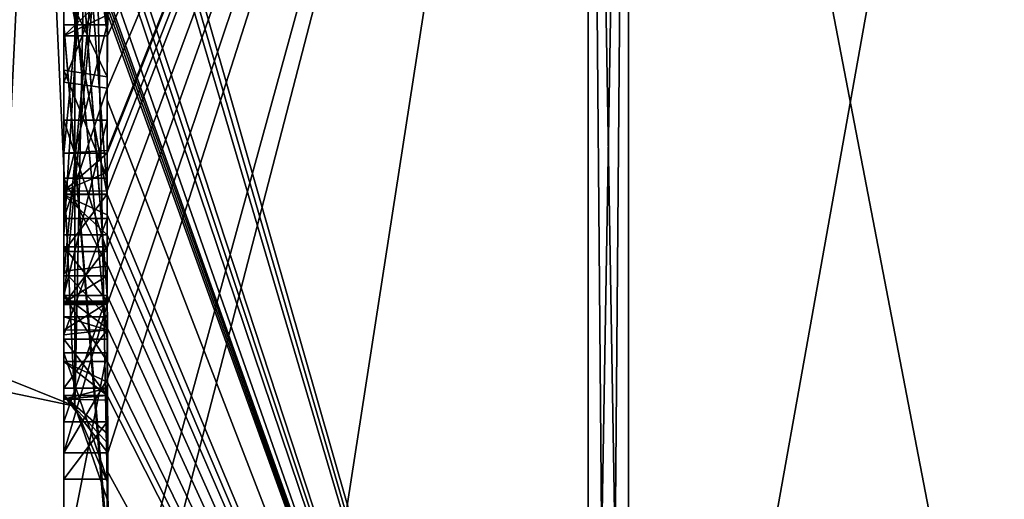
# Model space of a CAD drawing. Extents: x -23 to 1160, y -1799 to -1.
# Tile 3 of 216: x -4.8 to -0.29, y -1790.1 to -1787.9. Entities that reach past the tile are written whole.
import ezdxf

# ---------------------------------------------------------------- set-up
doc = ezdxf.new("R2010")
doc.units = 0
doc.header["$LTSCALE"] = 72.282644
for name, color, linetype in [('2400', 7, 'CONTINUOUS'), ('2405', 7, 'CONTINUOUS'), ('2406', 7, 'CONTINUOUS'), ('2407', 7, 'CONTINUOUS'), ('2408', 7, 'CONTINUOUS'), ('2413', 7, 'CONTINUOUS'), ('2414', 7, 'CONTINUOUS'), ('2421', 7, 'CONTINUOUS'), ('2423', 7, 'CONTINUOUS'), ('2424', 7, 'CONTINUOUS'), ('2425', 7, 'CONTINUOUS'), ('2426', 7, 'CONTINUOUS'), ('2427', 7, 'CONTINUOUS'), ('2428', 7, 'CONTINUOUS'), ('2429', 7, 'CONTINUOUS'), ('2430', 7, 'CONTINUOUS'), ('2436', 7, 'CONTINUOUS'), ('2442', 7, 'CONTINUOUS'), ('2444', 7, 'CONTINUOUS'), ('2445', 7, 'CONTINUOUS'), ('2446', 7, 'CONTINUOUS'), ('2447', 7, 'CONTINUOUS'), ('2448', 7, 'CONTINUOUS'), ('2482', 7, 'CONTINUOUS'), ('2483', 7, 'CONTINUOUS'), ('2534', 7, 'CONTINUOUS'), ('2535', 7, 'CONTINUOUS'), ('2536', 7, 'CONTINUOUS'), ('2537', 7, 'CONTINUOUS'), ('2551', 7, 'CONTINUOUS'), ('2552', 7, 'CONTINUOUS'), ('2557', 7, 'CONTINUOUS'), ('2560', 7, 'CONTINUOUS'), ('2561', 7, 'CONTINUOUS'), ('2562', 7, 'CONTINUOUS'), ('2563', 7, 'CONTINUOUS'), ('2564', 7, 'CONTINUOUS'), ('2565', 7, 'CONTINUOUS'), ('2566', 7, 'CONTINUOUS'), ('2567', 7, 'CONTINUOUS'), ('2568', 7, 'CONTINUOUS'), ('2569', 7, 'CONTINUOUS'), ('2570', 7, 'CONTINUOUS'), ('2571', 7, 'CONTINUOUS'), ('2572', 7, 'CONTINUOUS'), ('2578', 7, 'CONTINUOUS')]:
    doc.layers.add(name, color=color, linetype=linetype)

msp = doc.modelspace()

# ---------------------------------------------------------------- linework, layer by layer
at = {"layer": '2400', "linetype": 'CONTINUOUS'}
for points in [[(-4.4, -1785.1824, 10.1674), (-4.4, -1782.471, 14.7638), (-4.4, -1790.0213, 1.6862), (-4.4, -1785.1824, 10.1674)], [(-4.4, -1787.9233, -5.4201), (-4.4, -1788.7004, -4.0741), (-4.4, -1782.471, -14.7638), (-4.4, -1787.9233, -5.4201)], [(-4.4, -1782.471, -14.7638), (-4.4, -1788.7004, -4.0741), (-4.4, -1790.0213, -1.6862), (-4.4, -1782.471, -14.7638)], [(-4.4, -1786.8623, -7.2577), (-4.4, -1787.9233, -5.4201), (-4.4, -1782.471, -14.7638), (-4.4, -1786.8623, -7.2577)], [(-4.4, -1785.3536, 9.871), (-4.4, -1785.1824, 10.1674), (-4.4, -1790.0213, 1.6862), (-4.4, -1785.3536, 9.871)], [(-4.4, -1785.8936, 8.9356), (-4.4, -1785.3536, 9.871), (-4.4, -1790.0213, 1.6862), (-4.4, -1785.8936, 8.9356)], [(-4.4, -1788.8863, -9.752), (-4.4, -1786.5668, -7.7696), (-4.4, -1785.7982, -9.1008), (-4.4, -1788.8863, -9.752)], [(-4.4, -1786.0881, 8.5986), (-4.4, -1785.8936, 8.9356), (-4.4, -1790.0213, 1.6862), (-4.4, -1786.0881, 8.5986)], [(-4.4, -1788.6844, 10.0976), (-4.4, -1786.0881, 8.5986), (-4.4, -1786.8713, 7.8502), (-4.4, -1788.6844, 10.0976)], [(-4.4, -1786.608, 7.6982), (-4.4, -1786.0881, 8.5986), (-4.4, -1790.0213, 1.6862), (-4.4, -1786.608, 7.6982)], [(-4.4, -1787.9214, 11.2588), (-4.4, -1786.4607, 9.2163), (-4.4, -1788.4993, 10.3934), (-4.4, -1787.9214, 11.2588)], [(-4.4, -1789.158, -9.2656), (-4.4, -1786.5668, -7.7696), (-4.4, -1789.024, -9.5097), (-4.4, -1789.158, -9.2656)], [(-4.4, -1789.024, -9.5097), (-4.4, -1786.5668, -7.7696), (-4.4, -1788.8863, -9.752), (-4.4, -1789.024, -9.5097)], [(-4.4, -1787.2894, 6.5179), (-4.4, -1786.608, 7.6982), (-4.4, -1790.0213, 1.6862), (-4.4, -1787.2894, 6.5179)], [(-4.4, -1787.2164, -6.8471), (-4.4, -1787.9233, -5.4201), (-4.4, -1786.8623, -7.2577), (-4.4, -1787.2164, -6.8471)], [(-4.4, -1787.1201, 7.4194), (-4.4, -1788.6844, 10.0976), (-4.4, -1786.8713, 7.8502), (-4.4, -1787.1201, 7.4194)], [(-4.4, -1787.0044, -7.6196), (-4.4, -1789.0759, -8.8156), (-4.4, -1787.1278, -7.406), (-4.4, -1787.0044, -7.6196)], [(-4.4, -1788.9428, 9.0462), (-4.4, -1788.6844, 10.0976), (-4.4, -1787.1201, 7.4194), (-4.4, -1788.9428, 9.0462)], [(-4.4, -1789.1915, 8.6153), (-4.4, -1788.9428, 9.0462), (-4.4, -1787.1201, 7.4194), (-4.4, -1789.1915, 8.6153)], [(-4.4, -1787.1278, -7.406), (-4.4, -1789.0759, -8.8156), (-4.4, -1787.3925, -7.1131), (-4.4, -1787.1278, -7.406)], [(-4.4, -1787.6825, -6.6419), (-4.4, -1787.9233, -5.4201), (-4.4, -1787.2164, -6.8471), (-4.4, -1787.6825, -6.6419)], [(-4.4, -1787.5527, 6.67), (-4.4, -1787.2894, 6.5179), (-4.4, -1790.0213, 1.6862), (-4.4, -1787.5527, 6.67)], [(-4.4, -1787.2944, 7.1174), (-4.4, -1787.5527, 6.67), (-4.4, -1789.3659, 8.3134), (-4.4, -1787.2944, 7.1174)], [(-4.4, -1787.3925, -7.1131), (-4.4, -1789.0759, -8.8156), (-4.4, -1787.7428, -6.9829), (-4.4, -1787.3925, -7.1131)], [(-4.4, -1789.3659, 8.3134), (-4.4, -1787.5527, 6.67), (-4.4, -1790.0213, 1.6862), (-4.4, -1789.3659, 8.3134)], [(-4.4, -1787.6281, -9.8308), (-4.4, -1787.8058, -11.4205), (-4.4, -1788.2671, -10.7532), (-4.4, -1787.6281, -9.8308)], [(-4.4, -1788.7017, -10.0683), (-4.4, -1787.6281, -9.8308), (-4.4, -1788.2671, -10.7532), (-4.4, -1788.7017, -10.0683)], [(-4.4, -1788.2139, -6.6461), (-4.4, -1787.9233, -5.4201), (-4.4, -1787.6825, -6.6419), (-4.4, -1788.2139, -6.6461)], [(-4.4, -1787.7428, -6.9829), (-4.4, -1789.0759, -8.8156), (-4.4, -1788.1618, -7.0093), (-4.4, -1787.7428, -6.9829)], [(-4.4, -1788.2162, 10.8298), (-4.4, -1787.9214, 11.2588), (-4.4, -1788.4993, 10.3934), (-4.4, -1788.2162, 10.8298)], [(-4.4, -1790.2826, -6.7822), (-4.4, -1787.9233, -5.4201), (-4.4, -1789.9704, -7.5706), (-4.4, -1790.2826, -6.7822)], [(-4.4, -1789.9704, -7.5706), (-4.4, -1787.9233, -5.4201), (-4.4, -1789.3232, -7.2874), (-4.4, -1789.9704, -7.5706)], [(-4.4, -1789.3232, -7.2874), (-4.4, -1787.9233, -5.4201), (-4.4, -1788.8118, -6.8832), (-4.4, -1789.3232, -7.2874)], [(-4.4, -1788.8118, -6.8832), (-4.4, -1787.9233, -5.4201), (-4.4, -1788.2139, -6.6461), (-4.4, -1788.8118, -6.8832)], [(-4.4, -1788.1618, -7.0093), (-4.4, -1789.0759, -8.8156), (-4.4, -1788.6269, -7.2036), (-4.4, -1788.1618, -7.0093)], [(-4.4, -1788.3609, -5.2701), (-4.4, -1789.1656, -5.7347), (-4.4, -1788.9637, -4.2261), (-4.4, -1788.3609, -5.2701)], [(-4.4, -1788.6269, -7.2036), (-4.4, -1789.0759, -8.8156), (-4.4, -1789.0302, -7.509), (-4.4, -1788.6269, -7.2036)], [(-4.4, -1788.946, 9.648), (-4.4, -1788.6844, 10.0976), (-4.4, -1788.9428, 9.0462), (-4.4, -1788.946, 9.648)], [(-4.4, -1788.7004, -4.0741), (-4.4, -1788.9637, -4.2261), (-4.4, -1790.0213, -1.6862), (-4.4, -1788.7004, -4.0741)], [(-4.4, -1789.197, 9.193), (-4.4, -1788.946, 9.648), (-4.4, -1788.9428, 9.0462), (-4.4, -1789.197, 9.193)], [(-4.4, -1789.745, -4.7312), (-4.4, -1790.0083, -4.8832), (-4.4, -1788.9637, -4.2261), (-4.4, -1789.745, -4.7312)], [(-4.4, -1788.9637, -4.2261), (-4.4, -1790.0083, -4.8832), (-4.4, -1790.0213, -1.6862), (-4.4, -1788.9637, -4.2261)], [(-4.4, -1789.1656, -5.7347), (-4.4, -1789.745, -4.7312), (-4.4, -1788.9637, -4.2261), (-4.4, -1789.1656, -5.7347)], [(-4.4, -1789.0302, -7.509), (-4.4, -1789.0759, -8.8156), (-4.4, -1789.1992, -8.602), (-4.4, -1789.0302, -7.509)], [(-4.4, -1789.2635, -7.8578), (-4.4, -1789.0302, -7.509), (-4.4, -1789.1992, -8.602), (-4.4, -1789.2635, -7.8578)], [(-4.4, -1789.323, -8.2323), (-4.4, -1789.2635, -7.8578), (-4.4, -1789.1992, -8.602), (-4.4, -1789.323, -8.2323)], [(-4.4, -1789.5904, -7.7501), (-4.4, -1789.9704, -7.5706), (-4.4, -1789.3232, -7.2874), (-4.4, -1789.5904, -7.7501)], [(-4.4, -1789.6242, 7.8659), (-4.4, -1789.3659, 8.3134), (-4.4, -1790.0213, 1.6862), (-4.4, -1789.6242, 7.8659)], [(-4.4, -1789.4289, -5.8867), (-4.4, -1790.4027, -6.449), (-4.4, -1790.0083, -4.8832), (-4.4, -1789.4289, -5.8867)], [(-4.4, -1789.6461, -8.0507), (-4.4, -1789.9704, -7.5706), (-4.4, -1789.5904, -7.7501), (-4.4, -1789.6461, -8.0507)], [(-4.4, -1789.6238, -8.3457), (-4.4, -1789.9704, -7.5706), (-4.4, -1789.6461, -8.0507), (-4.4, -1789.6238, -8.3457)], [(-4.4, -1789.7984, 7.9665), (-4.4, -1789.6242, 7.8659), (-4.4, -1790.0213, 1.6862), (-4.4, -1789.7984, 7.9665)], [(-4.4, -1791.0336, 4.2391), (-4.4, -1789.7984, 7.9665), (-4.4, -1790.4027, -6.449), (-4.4, -1791.0336, 4.2391)], [(-4.4, -1790.4027, -6.449), (-4.4, -1789.7984, 7.9665), (-4.4, -1790.1, 0.0124), (-4.4, -1790.4027, -6.449)], [(-4.4, -1790.1, 0.0124), (-4.4, -1789.7984, 7.9665), (-4.4, -1790.0213, 1.6862), (-4.4, -1790.1, 0.0124)], [(-4.4, -1790.0083, -4.8832), (-4.4, -1790.4027, -6.449), (-4.4, -1790.0213, -1.6862), (-4.4, -1790.0083, -4.8832)], [(-4.4, -1790.0213, -1.6862), (-4.4, -1790.4027, -6.449), (-4.4, -1790.1, 0.0124), (-4.4, -1790.0213, -1.6862)]]:
    msp.add_3dface(points, dxfattribs=at)
at = {"layer": '2405', "linetype": 'CONTINUOUS'}
for points in [[(-2.1949, -1793.9825), (-4.3341, -1786.5125, -13.8636), (-2.1949, -1782.9913, -19.0374), (-2.1949, -1793.9825)], [(-4.3429, -1786.5961, -13.7189), (-4.3341, -1786.5125, -13.8636), (-2.1949, -1793.9825), (-4.3429, -1786.5961, -13.7189)], [(-4.3508, -1786.6805, -13.5727), (-4.3429, -1786.5961, -13.7189), (-2.1949, -1793.9825), (-4.3508, -1786.6805, -13.5727)], [(-4.3867, -1787.2981, -12.5029), (-4.3508, -1786.6805, -13.5727), (-2.1949, -1793.9825), (-4.3867, -1787.2981, -12.5029)], [(-4.3893, -1787.3819, -12.3577), (-4.3867, -1787.2981, -12.5029), (-2.1949, -1793.9825), (-4.3893, -1787.3819, -12.3577)], [(-4.3915, -1787.4661, -12.212), (-4.3893, -1787.3819, -12.3577), (-2.1949, -1793.9825), (-4.3915, -1787.4661, -12.212)], [(-4.3958, -1787.6968, -11.8124), (-4.3915, -1787.4661, -12.212), (-2.1949, -1793.9825), (-4.3958, -1787.6968, -11.8124)], [(-4.3969, -1787.787, -11.656), (-4.3958, -1787.6968, -11.8124), (-2.1949, -1793.9825), (-4.3969, -1787.787, -11.656)], [(-4.3978, -1787.8775, -11.4994), (-4.3969, -1787.787, -11.656), (-2.1949, -1793.9825), (-4.3978, -1787.8775, -11.4994)], [(-4.4, -1788.2671, -10.7532), (-4.4, -1787.8058, -11.4205), (-2.1949, -1793.9825), (-4.4, -1788.2671, -10.7532)], [(-4.4, -1787.8058, -11.4205), (-4.3995, -1787.8416, -11.46), (-2.1949, -1793.9825), (-4.4, -1787.8058, -11.4205)], [(-4.3995, -1787.8416, -11.46), (-4.3978, -1787.8775, -11.4994), (-2.1949, -1793.9825), (-4.3995, -1787.8416, -11.46)], [(-4.4, -1788.7017, -10.0683), (-4.4, -1788.2671, -10.7532), (-2.1949, -1793.9825), (-4.4, -1788.7017, -10.0683)], [(-4.4, -1788.7949, -9.9103), (-4.4, -1788.7017, -10.0683), (-2.1949, -1793.9825), (-4.4, -1788.7949, -9.9103)], [(-4.4, -1788.8863, -9.752), (-4.4, -1788.7949, -9.9103), (-2.1949, -1793.9825), (-4.4, -1788.8863, -9.752)], [(-4.4, -1789.024, -9.5097), (-4.4, -1788.8863, -9.752), (-2.1949, -1793.9825), (-4.4, -1789.024, -9.5097)], [(-4.4, -1789.158, -9.2656), (-4.4, -1789.024, -9.5097), (-4.4, -1789.1649, -9.2696), (-4.4, -1789.158, -9.2656)], [(-4.4, -1789.1649, -9.2696), (-4.4, -1789.024, -9.5097), (-2.1949, -1793.9825), (-4.4, -1789.1649, -9.2696)], [(-4.3999, -1789.3164, -9.0071), (-4.4, -1789.1649, -9.2696), (-2.1949, -1793.9825), (-4.3999, -1789.3164, -9.0071)], [(-4.3998, -1789.4678, -8.7448), (-4.3999, -1789.3164, -9.0071), (-2.1949, -1793.9825), (-4.3998, -1789.4678, -8.7448)], [(-4.3998, -1789.5639, -8.5462), (-4.3998, -1789.4678, -8.7448), (-2.1949, -1793.9825), (-4.3998, -1789.5639, -8.5462)], [(-4.4, -1789.6238, -8.3457), (-4.3998, -1789.5639, -8.5462), (-2.1949, -1793.9825), (-4.4, -1789.6238, -8.3457)], [(-4.4, -1789.9704, -7.5706), (-4.4, -1789.6238, -8.3457), (-2.1949, -1793.9825), (-4.4, -1789.9704, -7.5706)], [(-4.4, -1790.2826, -6.7822), (-4.4, -1789.9704, -7.5706), (-4.3963, -1790.4022, -6.8513), (-4.4, -1790.2826, -6.7822)], [(-4.3963, -1790.4022, -6.8513), (-4.4, -1789.9704, -7.5706), (-4.3852, -1790.5214, -6.9201), (-4.3963, -1790.4022, -6.8513)], [(-4.3852, -1790.5214, -6.9201), (-4.4, -1789.9704, -7.5706), (-2.1949, -1793.9825), (-4.3852, -1790.5214, -6.9201)]]:
    msp.add_3dface(points, dxfattribs=at)
at = {"layer": '2406', "linetype": 'CONTINUOUS'}
for points in [[(-4.4, -1788.2162, 10.8298), (-4.4, -1788.4993, 10.3934), (-2.1949, -1782.9913, 19.0374), (-4.4, -1788.2162, 10.8298)], [(-4.4, -1788.2162, 10.8298), (-2.1949, -1782.9913, 19.0374), (-4.3985, -1787.974, 11.3323), (-4.4, -1788.2162, 10.8298)], [(-4.4, -1788.6844, 10.0976), (-4.4, -1788.946, 9.648), (-2.1949, -1782.9913, 19.0374), (-4.4, -1788.6844, 10.0976)], [(-4.4, -1788.6844, 10.0976), (-2.1949, -1782.9913, 19.0374), (-4.4, -1788.599, 10.2496), (-4.4, -1788.6844, 10.0976)], [(-2.1949, -1782.9913, 19.0374), (-4.4, -1788.946, 9.648), (-4.4, -1789.2061, 9.1982), (-2.1949, -1782.9913, 19.0374)], [(-4.4, -1791.0336, 4.2391), (-4.4, -1791.5), (-2.1949, -1782.9913, 19.0374), (-4.4, -1791.0336, 4.2391)], [(-4.4, -1791.0336, 4.2391), (-2.1949, -1782.9913, 19.0374), (-4.3979, -1789.8875, 8.0179), (-4.4, -1791.0336, 4.2391)], [(-4.4, -1791.5), (-3.7691, -1793.1602), (-2.1949, -1782.9913, 19.0374), (-4.4, -1791.5)], [(-4.3996, -1789.5472, 8.6073), (-2.1949, -1782.9913, 19.0374), (-4.4, -1789.2061, 9.1982), (-4.3996, -1789.5472, 8.6073)], [(-4.4, -1788.599, 10.2496), (-2.1949, -1782.9913, 19.0374), (-4.4, -1788.5119, 10.4006), (-4.4, -1788.599, 10.2496)], [(-4.4, -1788.5119, 10.4006), (-2.1949, -1782.9913, 19.0374), (-4.4, -1788.4993, 10.3934), (-4.4, -1788.5119, 10.4006)], [(-4.3979, -1789.8875, 8.0179), (-2.1949, -1782.9913, 19.0374), (-4.3996, -1789.5472, 8.6073), (-4.3979, -1789.8875, 8.0179)], [(-4.3985, -1787.974, 11.3323), (-2.1949, -1782.9913, 19.0374), (-4.3978, -1787.8771, 11.5), (-4.3985, -1787.974, 11.3323)], [(-3.7691, -1793.1602), (-2.1949, -1793.9825), (-2.1949, -1782.9913, 19.0374), (-3.7691, -1793.1602)], [(-4.4, -1787.9214, 11.2588), (-4.4, -1788.2162, 10.8298), (-4.3985, -1787.974, 11.3323), (-4.4, -1787.9214, 11.2588)], [(-4.3996, -1787.9477, 11.2955), (-4.4, -1787.9214, 11.2588), (-4.3985, -1787.974, 11.3323), (-4.3996, -1787.9477, 11.2955)], [(-4.4, -1789.2061, 9.1982), (-4.4, -1788.946, 9.648), (-4.4, -1789.197, 9.193), (-4.4, -1789.2061, 9.1982)], [(-4.4, -1789.7984, 7.9665), (-4.4, -1791.0336, 4.2391), (-4.3979, -1789.8875, 8.0179), (-4.4, -1789.7984, 7.9665)], [(-4.3995, -1789.843, 7.9922), (-4.4, -1789.7984, 7.9665), (-4.3979, -1789.8875, 8.0179), (-4.3995, -1789.843, 7.9922)]]:
    msp.add_3dface(points, dxfattribs=at)
at = {"layer": '2407', "linetype": 'CONTINUOUS'}
for points in [[(0, -1793.444), (0, -1782.7214, 18.5712), (-2.0094, -1793.9698, 0), (0, -1793.444)], [(-2.0094, -1793.9698, 0), (0, -1782.7214, 18.5712), (-2.0094, -1782.9849, 19.0264), (-2.0094, -1793.9698, 0)]]:
    msp.add_3dface(points, dxfattribs=at)
at = {"layer": '2408', "linetype": 'CONTINUOUS'}
for points in [[(0, -1782.7214, -18.5712), (0, -1793.444), (-2.0094, -1782.9849, -19.0264), (0, -1782.7214, -18.5712)], [(0, -1793.444), (-2.0094, -1793.9698, 0), (-2.0094, -1782.9849, -19.0264), (0, -1793.444)]]:
    msp.add_3dface(points, dxfattribs=at)
at = {"layer": '2413', "linetype": 'CONTINUOUS'}
for points in [[(-2.0094, -1793.9698, 0), (-2.1949, -1782.9913, -19.0374), (-2.0094, -1782.9849, -19.0264), (-2.0094, -1793.9698, 0)], [(-2.1949, -1793.9825), (-2.1949, -1782.9913, -19.0374), (-2.1016, -1793.9849, 0), (-2.1949, -1793.9825)], [(-2.1949, -1782.9913, -19.0374), (-2.0094, -1793.9698, 0), (-2.1016, -1793.9849, 0), (-2.1949, -1782.9913, -19.0374)]]:
    msp.add_3dface(points, dxfattribs=at)
at = {"layer": '2414', "linetype": 'CONTINUOUS'}
for points in [[(-2.1949, -1782.9913, 19.0374), (-2.1949, -1793.9825), (-2.0094, -1782.9849, 19.0264), (-2.1949, -1782.9913, 19.0374)], [(-2.0094, -1782.9849, 19.0264), (-2.1949, -1793.9825), (-2.1016, -1793.9849, 0), (-2.0094, -1782.9849, 19.0264)], [(-2.0094, -1793.9698, 0), (-2.0094, -1782.9849, 19.0264), (-2.1016, -1793.9849, 0), (-2.0094, -1793.9698, 0)]]:
    msp.add_3dface(points, dxfattribs=at)
at = {"layer": '2421', "linetype": 'CONTINUOUS'}
for points in [[(-4.6, -1786.4607, 9.2163), (-4.6, -1787.974, 11.3323), (-4.6, -1785.8936, 8.9356), (-4.6, -1786.4607, 9.2163)], [(-4.6, -1785.8936, 8.9356), (-4.6, -1787.974, 11.3323), (-4.6, -1787.3864, 11.0446), (-4.6, -1785.8936, 8.9356)], [(-4.6, -1788.5119, 10.4006), (-4.6, -1786.4607, 9.2163), (-4.6, -1786.0881, 8.5986), (-4.6, -1788.5119, 10.4006)], [(-4.6, -1788.6862, 10.0986), (-4.6, -1788.5119, 10.4006), (-4.6, -1786.0881, 8.5986), (-4.6, -1788.6862, 10.0986)], [(-4.6, -1787.1201, 7.4194), (-4.6, -1787.2944, 7.1174), (-4.6, -1789.1915, 8.6153), (-4.6, -1787.1201, 7.4194)], [(-4.6, -1787.2944, 7.1174), (-4.6, -1789.3659, 8.3134), (-4.6, -1789.1915, 8.6153), (-4.6, -1787.2944, 7.1174)], [(-4.6, -1787.974, 11.3323), (-4.6, -1787.7805, 11.6674), (-4.6, -1787.3864, 11.0446), (-4.6, -1787.974, 11.3323)], [(-4.6, -1789.2061, 9.1982), (-4.6, -1788.9428, 9.0462), (-4.6, -1789.1915, 8.6153), (-4.6, -1789.2061, 9.1982)], [(-4.6, -1789.3659, 8.3134), (-4.6, -1789.2061, 9.1982), (-4.6, -1789.1915, 8.6153), (-4.6, -1789.3659, 8.3134)], [(-4.6, -1789.8875, 8.0179), (-4.6, -1789.2061, 9.1982), (-4.6, -1789.6242, 7.8659), (-4.6, -1789.8875, 8.0179)], [(-4.6, -1789.6242, 7.8659), (-4.6, -1789.2061, 9.1982), (-4.6, -1789.3659, 8.3134), (-4.6, -1789.6242, 7.8659)]]:
    msp.add_3dface(points, dxfattribs=at)
at = {"layer": '2423', "linetype": 'CONTINUOUS'}
for points in [[(-4.4, -1789.1915, 8.6153), (-4.4, -1787.1201, 7.4194), (-4.6, -1789.1915, 8.6153), (-4.4, -1789.1915, 8.6153)], [(-4.4, -1787.1201, 7.4194), (-4.6, -1787.1201, 7.4194), (-4.6, -1789.1915, 8.6153), (-4.4, -1787.1201, 7.4194)]]:
    msp.add_3dface(points, dxfattribs=at)
at = {"layer": '2424', "linetype": 'CONTINUOUS'}
for points in [[(-4.4, -1788.9428, 9.0462), (-4.4, -1789.1915, 8.6153), (-4.6, -1788.9428, 9.0462), (-4.4, -1788.9428, 9.0462)], [(-4.6, -1788.9428, 9.0462), (-4.4, -1789.1915, 8.6153), (-4.6, -1789.1915, 8.6153), (-4.6, -1788.9428, 9.0462)]]:
    msp.add_3dface(points, dxfattribs=at)
at = {"layer": '2425', "linetype": 'CONTINUOUS'}
for points in [[(-4.4, -1789.197, 9.193), (-4.4, -1788.9428, 9.0462), (-4.6, -1789.2061, 9.1982), (-4.4, -1789.197, 9.193)], [(-4.4, -1788.9428, 9.0462), (-4.6, -1788.9428, 9.0462), (-4.6, -1789.2061, 9.1982), (-4.4, -1788.9428, 9.0462)], [(-4.4, -1789.2061, 9.1982), (-4.4, -1789.197, 9.193), (-4.6, -1789.2061, 9.1982), (-4.4, -1789.2061, 9.1982)]]:
    msp.add_3dface(points, dxfattribs=at)
at = {"layer": '2426', "linetype": 'CONTINUOUS'}
for points in [[(-4.3978, -1787.8771, 11.5), (-4.3969, -1787.7805, 11.6674), (-4.6, -1787.974, 11.3323), (-4.3978, -1787.8771, 11.5)], [(-4.3969, -1787.7805, 11.6674), (-4.6, -1787.7805, 11.6674), (-4.6, -1787.974, 11.3323), (-4.3969, -1787.7805, 11.6674)], [(-4.3985, -1787.974, 11.3323), (-4.3978, -1787.8771, 11.5), (-4.6, -1787.974, 11.3323), (-4.3985, -1787.974, 11.3323)]]:
    msp.add_3dface(points, dxfattribs=at)
at = {"layer": '2427', "linetype": 'CONTINUOUS'}
for points in [[(-4.4, -1786.4607, 9.2163), (-4.4, -1787.9214, 11.2588), (-4.6, -1786.4607, 9.2163), (-4.4, -1786.4607, 9.2163)], [(-4.4, -1787.9214, 11.2588), (-4.3996, -1787.9477, 11.2955), (-4.6, -1786.4607, 9.2163), (-4.4, -1787.9214, 11.2588)], [(-4.3996, -1787.9477, 11.2955), (-4.3985, -1787.974, 11.3323), (-4.6, -1786.4607, 9.2163), (-4.3996, -1787.9477, 11.2955)], [(-4.3985, -1787.974, 11.3323), (-4.6, -1787.974, 11.3323), (-4.6, -1786.4607, 9.2163), (-4.3985, -1787.974, 11.3323)]]:
    msp.add_3dface(points, dxfattribs=at)
at = {"layer": '2428', "linetype": 'CONTINUOUS'}
for points in [[(-4.4, -1788.4993, 10.3934), (-4.4, -1786.4607, 9.2163), (-4.6, -1788.5119, 10.4006), (-4.4, -1788.4993, 10.3934)], [(-4.4, -1786.4607, 9.2163), (-4.6, -1786.4607, 9.2163), (-4.6, -1788.5119, 10.4006), (-4.4, -1786.4607, 9.2163)], [(-4.4, -1788.5119, 10.4006), (-4.4, -1788.4993, 10.3934), (-4.6, -1788.5119, 10.4006), (-4.4, -1788.5119, 10.4006)]]:
    msp.add_3dface(points, dxfattribs=at)
at = {"layer": '2429', "linetype": 'CONTINUOUS'}
for points in [[(-4.4, -1788.599, 10.2496), (-4.4, -1788.5119, 10.4006), (-4.6, -1788.6862, 10.0986), (-4.4, -1788.599, 10.2496)], [(-4.4, -1788.5119, 10.4006), (-4.6, -1788.5119, 10.4006), (-4.6, -1788.6862, 10.0986), (-4.4, -1788.5119, 10.4006)], [(-4.4, -1788.6844, 10.0976), (-4.4, -1788.599, 10.2496), (-4.6, -1788.6862, 10.0986), (-4.4, -1788.6844, 10.0976)]]:
    msp.add_3dface(points, dxfattribs=at)
at = {"layer": '2430', "linetype": 'CONTINUOUS'}
for points in [[(-4.4, -1786.0881, 8.5986), (-4.4, -1788.6844, 10.0976), (-4.6, -1786.0881, 8.5986), (-4.4, -1786.0881, 8.5986)], [(-4.4, -1788.6844, 10.0976), (-4.6, -1788.6862, 10.0986), (-4.6, -1786.0881, 8.5986), (-4.4, -1788.6844, 10.0976)]]:
    msp.add_3dface(points, dxfattribs=at)
at = {"layer": '2436', "linetype": 'CONTINUOUS'}
for points in [[(-4.6, -1788.8863, -9.752), (-4.6, -1785.7982, -9.1008), (-4.6, -1788.7035, -10.0687), (-4.6, -1788.8863, -9.752)], [(-4.6, -1788.7035, -10.0687), (-4.6, -1785.7982, -9.1008), (-4.6, -1787.6281, -9.8308), (-4.6, -1788.7035, -10.0687)], [(-4.6, -1786.5668, -7.7696), (-4.6, -1789.1649, -9.2696), (-4.6, -1789.0759, -8.8156), (-4.6, -1786.5668, -7.7696)], [(-4.6, -1786.5668, -7.7696), (-4.6, -1789.0759, -8.8156), (-4.6, -1787.0044, -7.6196), (-4.6, -1786.5668, -7.7696)], [(-4.6, -1787.6825, -6.6419), (-4.6, -1787.2248, -6.8404), (-4.6, -1788.1316, -7.0018), (-4.6, -1787.6825, -6.6419)], [(-4.6, -1788.1316, -7.0018), (-4.6, -1787.2248, -6.8404), (-4.6, -1787.7428, -6.9829), (-4.6, -1788.1316, -7.0018)], [(-4.6, -1788.1869, -6.6399), (-4.6, -1787.6825, -6.6419), (-4.6, -1789.346, -7.3126), (-4.6, -1788.1869, -6.6399)], [(-4.6, -1789.346, -7.3126), (-4.6, -1787.6825, -6.6419), (-4.6, -1789.5904, -7.7501), (-4.6, -1789.346, -7.3126)], [(-4.6, -1789.5904, -7.7501), (-4.6, -1787.6825, -6.6419), (-4.6, -1788.6269, -7.2036), (-4.6, -1789.5904, -7.7501)], [(-4.6, -1788.6269, -7.2036), (-4.6, -1787.6825, -6.6419), (-4.6, -1788.1316, -7.0018), (-4.6, -1788.6269, -7.2036)], [(-4.6, -1787.9233, -5.4201), (-4.6, -1790.5214, -6.9201), (-4.6, -1790.4324, -6.4661), (-4.6, -1787.9233, -5.4201)], [(-4.6, -1788.7004, -4.0741), (-4.6, -1787.9233, -5.4201), (-4.6, -1788.9637, -4.2261), (-4.6, -1788.7004, -4.0741)], [(-4.6, -1788.9637, -4.2261), (-4.6, -1787.9233, -5.4201), (-4.6, -1788.3609, -5.2701), (-4.6, -1788.9637, -4.2261)], [(-4.6, -1788.3609, -5.2701), (-4.6, -1787.9233, -5.4201), (-4.6, -1789.1656, -5.7347), (-4.6, -1788.3609, -5.2701)], [(-4.6, -1789.1656, -5.7347), (-4.6, -1787.9233, -5.4201), (-4.6, -1789.4289, -5.8867), (-4.6, -1789.1656, -5.7347)], [(-4.6, -1789.4289, -5.8867), (-4.6, -1787.9233, -5.4201), (-4.6, -1790.4324, -6.4661), (-4.6, -1789.4289, -5.8867)], [(-4.6, -1788.8118, -6.8832), (-4.6, -1788.1869, -6.6399), (-4.6, -1789.346, -7.3126), (-4.6, -1788.8118, -6.8832)], [(-4.6, -1789.0535, -7.5329), (-4.6, -1789.5904, -7.7501), (-4.6, -1788.6269, -7.2036), (-4.6, -1789.0535, -7.5329)], [(-4.6, -1789.2635, -7.8578), (-4.6, -1789.5904, -7.7501), (-4.6, -1789.0535, -7.5329), (-4.6, -1789.2635, -7.8578)], [(-4.6, -1789.1649, -9.2696), (-4.6, -1789.4678, -8.7448), (-4.6, -1789.0759, -8.8156), (-4.6, -1789.1649, -9.2696)], [(-4.6, -1789.0759, -8.8156), (-4.6, -1789.4678, -8.7448), (-4.6, -1789.1992, -8.602), (-4.6, -1789.0759, -8.8156)], [(-4.6, -1789.745, -4.7312), (-4.6, -1789.1656, -5.7347), (-4.6, -1790.0083, -4.8832), (-4.6, -1789.745, -4.7312)], [(-4.6, -1790.0083, -4.8832), (-4.6, -1789.1656, -5.7347), (-4.6, -1789.4289, -5.8867), (-4.6, -1790.0083, -4.8832)], [(-4.6, -1789.1992, -8.602), (-4.6, -1789.4678, -8.7448), (-4.6, -1789.324, -8.2239), (-4.6, -1789.1992, -8.602)], [(-4.6, -1789.6412, -8.2432), (-4.6, -1789.5904, -7.7501), (-4.6, -1789.2635, -7.8578), (-4.6, -1789.6412, -8.2432)], [(-4.6, -1789.324, -8.2239), (-4.6, -1789.6412, -8.2432), (-4.6, -1789.2635, -7.8578), (-4.6, -1789.324, -8.2239)], [(-4.6, -1789.4678, -8.7448), (-4.6, -1789.6412, -8.2432), (-4.6, -1789.324, -8.2239), (-4.6, -1789.4678, -8.7448)]]:
    msp.add_3dface(points, dxfattribs=at)
at = {"layer": '2442', "linetype": 'CONTINUOUS'}
for points in [[(-4.4, -1788.8863, -9.752), (-4.4, -1785.7982, -9.1008), (-4.6, -1788.8863, -9.752), (-4.4, -1788.8863, -9.752)], [(-4.4, -1785.7982, -9.1008), (-4.6, -1785.7982, -9.1008), (-4.6, -1788.8863, -9.752), (-4.4, -1785.7982, -9.1008)]]:
    msp.add_3dface(points, dxfattribs=at)
at = {"layer": '2444', "linetype": 'CONTINUOUS'}
for points in [[(-4.4, -1788.2139, -6.6461), (-4.4, -1787.6825, -6.6419), (-4.6, -1788.1869, -6.6399), (-4.4, -1788.2139, -6.6461)], [(-4.4, -1787.6825, -6.6419), (-4.6, -1787.6825, -6.6419), (-4.6, -1788.1869, -6.6399), (-4.4, -1787.6825, -6.6419)], [(-4.4, -1788.2139, -6.6461), (-4.6, -1788.1869, -6.6399), (-4.6, -1788.8118, -6.8832), (-4.4, -1788.2139, -6.6461)], [(-4.4, -1788.8118, -6.8832), (-4.4, -1788.2139, -6.6461), (-4.6, -1788.8118, -6.8832), (-4.4, -1788.8118, -6.8832)]]:
    msp.add_3dface(points, dxfattribs=at)
at = {"layer": '2445', "linetype": 'CONTINUOUS'}
for points in [[(-4.4, -1789.3232, -7.2874), (-4.4, -1788.8118, -6.8832), (-4.6, -1789.346, -7.3126), (-4.4, -1789.3232, -7.2874)], [(-4.4, -1788.8118, -6.8832), (-4.6, -1788.8118, -6.8832), (-4.6, -1789.346, -7.3126), (-4.4, -1788.8118, -6.8832)], [(-4.4, -1789.5904, -7.7501), (-4.4, -1789.3232, -7.2874), (-4.6, -1789.5904, -7.7501), (-4.4, -1789.5904, -7.7501)], [(-4.4, -1789.3232, -7.2874), (-4.6, -1789.346, -7.3126), (-4.6, -1789.5904, -7.7501), (-4.4, -1789.3232, -7.2874)]]:
    msp.add_3dface(points, dxfattribs=at)
at = {"layer": '2446', "linetype": 'CONTINUOUS'}
for points in [[(-4.3998, -1789.5639, -8.5462), (-4.4, -1789.6238, -8.3457), (-4.6, -1789.4678, -8.7448), (-4.3998, -1789.5639, -8.5462)], [(-4.4, -1789.6238, -8.3457), (-4.6, -1789.6412, -8.2432), (-4.6, -1789.4678, -8.7448), (-4.4, -1789.6238, -8.3457)], [(-4.3998, -1789.4678, -8.7448), (-4.3998, -1789.5639, -8.5462), (-4.6, -1789.4678, -8.7448), (-4.3998, -1789.4678, -8.7448)], [(-4.4, -1789.6461, -8.0507), (-4.4, -1789.5904, -7.7501), (-4.6, -1789.6412, -8.2432), (-4.4, -1789.6461, -8.0507)], [(-4.4, -1789.5904, -7.7501), (-4.6, -1789.5904, -7.7501), (-4.6, -1789.6412, -8.2432), (-4.4, -1789.5904, -7.7501)], [(-4.4, -1789.6238, -8.3457), (-4.4, -1789.6461, -8.0507), (-4.6, -1789.6412, -8.2432), (-4.4, -1789.6238, -8.3457)]]:
    msp.add_3dface(points, dxfattribs=at)
at = {"layer": '2447', "linetype": 'CONTINUOUS'}
for points in [[(-4.4, -1789.1649, -9.2696), (-4.3999, -1789.3164, -9.0071), (-4.6, -1789.1649, -9.2696), (-4.4, -1789.1649, -9.2696)], [(-4.3999, -1789.3164, -9.0071), (-4.3998, -1789.4678, -8.7448), (-4.6, -1789.1649, -9.2696), (-4.3999, -1789.3164, -9.0071)], [(-4.6, -1789.1649, -9.2696), (-4.3998, -1789.4678, -8.7448), (-4.6, -1789.4678, -8.7448), (-4.6, -1789.1649, -9.2696)]]:
    msp.add_3dface(points, dxfattribs=at)
at = {"layer": '2448', "linetype": 'CONTINUOUS'}
for points in [[(-4.4, -1786.5668, -7.7696), (-4.4, -1789.158, -9.2656), (-4.6, -1786.5668, -7.7696), (-4.4, -1786.5668, -7.7696)], [(-4.4, -1789.158, -9.2656), (-4.4, -1789.1649, -9.2696), (-4.6, -1786.5668, -7.7696), (-4.4, -1789.158, -9.2656)], [(-4.4, -1789.1649, -9.2696), (-4.6, -1789.1649, -9.2696), (-4.6, -1786.5668, -7.7696), (-4.4, -1789.1649, -9.2696)]]:
    msp.add_3dface(points, dxfattribs=at)
at = {"layer": '2482', "linetype": 'CONTINUOUS'}
for points in [[(-4.9, -1789.5332, -1.5315), (-4.9, -1782.093, -14.4185), (-4.549, -1782.2017, -14.518), (-4.9, -1789.5332, -1.5315)], [(-4.549, -1789.6738, -1.5759), (-4.9, -1789.5332, -1.5315), (-4.549, -1782.2017, -14.518), (-4.549, -1789.6738, -1.5759)], [(-4.4, -1782.471, -14.7638), (-4.549, -1789.6738, -1.5759), (-4.549, -1782.2017, -14.518), (-4.4, -1782.471, -14.7638)], [(-4.4, -1782.471, -14.7638), (-4.4, -1790.0213, -1.6862), (-4.549, -1789.6738, -1.5759), (-4.4, -1782.471, -14.7638)]]:
    msp.add_3dface(points, dxfattribs=at)
at = {"layer": '2483', "linetype": 'CONTINUOUS'}
for points in [[(-4.9, -1782.093, 14.4185), (-4.9, -1789.5332, 1.5315), (-4.549, -1789.6738, 1.5759), (-4.9, -1782.093, 14.4185)], [(-4.549, -1782.2017, 14.518), (-4.9, -1782.093, 14.4185), (-4.549, -1789.6738, 1.5759), (-4.549, -1782.2017, 14.518)], [(-4.4, -1790.0213, 1.6862), (-4.4, -1782.471, 14.7638), (-4.549, -1782.2017, 14.518), (-4.4, -1790.0213, 1.6862)], [(-4.4, -1790.0213, 1.6862), (-4.549, -1782.2017, 14.518), (-4.549, -1789.6738, 1.5759), (-4.4, -1790.0213, 1.6862)]]:
    msp.add_3dface(points, dxfattribs=at)
at = {"layer": '2534', "linetype": 'CONTINUOUS'}
for points in [[(-4.4, -1787.2944, 7.1174), (-4.4, -1789.3659, 8.3134), (-4.6, -1787.2944, 7.1174), (-4.4, -1787.2944, 7.1174)], [(-4.4, -1789.3659, 8.3134), (-4.6, -1789.3659, 8.3134), (-4.6, -1787.2944, 7.1174), (-4.4, -1789.3659, 8.3134)]]:
    msp.add_3dface(points, dxfattribs=at)
at = {"layer": '2535', "linetype": 'CONTINUOUS'}
for points in [[(-4.4, -1789.3659, 8.3134), (-4.4, -1789.6242, 7.8659), (-4.6, -1789.3659, 8.3134), (-4.4, -1789.3659, 8.3134)], [(-4.4, -1789.6242, 7.8659), (-4.6, -1789.6242, 7.8659), (-4.6, -1789.3659, 8.3134), (-4.4, -1789.6242, 7.8659)]]:
    msp.add_3dface(points, dxfattribs=at)
at = {"layer": '2536', "linetype": 'CONTINUOUS'}
for points in [[(-4.4, -1789.6242, 7.8659), (-4.4, -1789.7984, 7.9665), (-4.6, -1789.6242, 7.8659), (-4.4, -1789.6242, 7.8659)], [(-4.4, -1789.7984, 7.9665), (-4.3995, -1789.843, 7.9922), (-4.6, -1789.6242, 7.8659), (-4.4, -1789.7984, 7.9665)], [(-4.3995, -1789.843, 7.9922), (-4.3979, -1789.8875, 8.0179), (-4.6, -1789.6242, 7.8659), (-4.3995, -1789.843, 7.9922)], [(-4.3979, -1789.8875, 8.0179), (-4.6, -1789.8875, 8.0179), (-4.6, -1789.6242, 7.8659), (-4.3979, -1789.8875, 8.0179)]]:
    msp.add_3dface(points, dxfattribs=at)
at = {"layer": '2537', "linetype": 'CONTINUOUS'}
for points in [[(-4.3996, -1789.5472, 8.6073), (-4.4, -1789.2061, 9.1982), (-4.6, -1789.8875, 8.0179), (-4.3996, -1789.5472, 8.6073)], [(-4.4, -1789.2061, 9.1982), (-4.6, -1789.2061, 9.1982), (-4.6, -1789.8875, 8.0179), (-4.4, -1789.2061, 9.1982)], [(-4.3979, -1789.8875, 8.0179), (-4.3996, -1789.5472, 8.6073), (-4.6, -1789.8875, 8.0179), (-4.3979, -1789.8875, 8.0179)]]:
    msp.add_3dface(points, dxfattribs=at)
at = {"layer": '2551', "linetype": 'CONTINUOUS'}
for points in [[(-4.4, -1787.6281, -9.8308), (-4.4, -1788.7017, -10.0683), (-4.6, -1787.6281, -9.8308), (-4.4, -1787.6281, -9.8308)], [(-4.4, -1788.7017, -10.0683), (-4.6, -1788.7035, -10.0687), (-4.6, -1787.6281, -9.8308), (-4.4, -1788.7017, -10.0683)]]:
    msp.add_3dface(points, dxfattribs=at)
at = {"layer": '2552', "linetype": 'CONTINUOUS'}
for points in [[(-4.4, -1788.7017, -10.0683), (-4.4, -1788.7949, -9.9103), (-4.6, -1788.7035, -10.0687), (-4.4, -1788.7017, -10.0683)], [(-4.4, -1788.7949, -9.9103), (-4.4, -1788.8863, -9.752), (-4.6, -1788.7035, -10.0687), (-4.4, -1788.7949, -9.9103)], [(-4.4, -1788.8863, -9.752), (-4.6, -1788.8863, -9.752), (-4.6, -1788.7035, -10.0687), (-4.4, -1788.8863, -9.752)]]:
    msp.add_3dface(points, dxfattribs=at)
at = {"layer": '2557', "linetype": 'CONTINUOUS'}
for points in [[(-4.4, -1789.0759, -8.8156), (-4.4, -1787.0044, -7.6196), (-4.6, -1789.0759, -8.8156), (-4.4, -1789.0759, -8.8156)], [(-4.6, -1789.0759, -8.8156), (-4.4, -1787.0044, -7.6196), (-4.6, -1787.0044, -7.6196), (-4.6, -1789.0759, -8.8156)]]:
    msp.add_3dface(points, dxfattribs=at)
at = {"layer": '2560', "linetype": 'CONTINUOUS'}
for points in [[(-4.4, -1787.7428, -6.9829), (-4.4, -1788.1618, -7.0093), (-4.6, -1787.7428, -6.9829), (-4.4, -1787.7428, -6.9829)], [(-4.4, -1788.1618, -7.0093), (-4.6, -1788.1316, -7.0018), (-4.6, -1787.7428, -6.9829), (-4.4, -1788.1618, -7.0093)], [(-4.4, -1788.1618, -7.0093), (-4.4, -1788.6269, -7.2036), (-4.6, -1788.1316, -7.0018), (-4.4, -1788.1618, -7.0093)], [(-4.4, -1788.6269, -7.2036), (-4.6, -1788.6269, -7.2036), (-4.6, -1788.1316, -7.0018), (-4.4, -1788.6269, -7.2036)]]:
    msp.add_3dface(points, dxfattribs=at)
at = {"layer": '2561', "linetype": 'CONTINUOUS'}
for points in [[(-4.4, -1788.6269, -7.2036), (-4.4, -1789.0302, -7.509), (-4.6, -1788.6269, -7.2036), (-4.4, -1788.6269, -7.2036)], [(-4.4, -1789.0302, -7.509), (-4.6, -1789.0535, -7.5329), (-4.6, -1788.6269, -7.2036), (-4.4, -1789.0302, -7.509)], [(-4.4, -1789.0302, -7.509), (-4.4, -1789.2635, -7.8578), (-4.6, -1789.0535, -7.5329), (-4.4, -1789.0302, -7.509)], [(-4.4, -1789.2635, -7.8578), (-4.6, -1789.2635, -7.8578), (-4.6, -1789.0535, -7.5329), (-4.4, -1789.2635, -7.8578)]]:
    msp.add_3dface(points, dxfattribs=at)
at = {"layer": '2562', "linetype": 'CONTINUOUS'}
for points in [[(-4.4, -1789.323, -8.2323), (-4.4, -1789.1992, -8.602), (-4.6, -1789.324, -8.2239), (-4.4, -1789.323, -8.2323)], [(-4.4, -1789.1992, -8.602), (-4.6, -1789.1992, -8.602), (-4.6, -1789.324, -8.2239), (-4.4, -1789.1992, -8.602)], [(-4.4, -1789.2635, -7.8578), (-4.4, -1789.323, -8.2323), (-4.6, -1789.2635, -7.8578), (-4.4, -1789.2635, -7.8578)], [(-4.4, -1789.323, -8.2323), (-4.6, -1789.324, -8.2239), (-4.6, -1789.2635, -7.8578), (-4.4, -1789.323, -8.2323)]]:
    msp.add_3dface(points, dxfattribs=at)
at = {"layer": '2563', "linetype": 'CONTINUOUS'}
for points in [[(-4.4, -1789.1992, -8.602), (-4.4, -1789.0759, -8.8156), (-4.6, -1789.1992, -8.602), (-4.4, -1789.1992, -8.602)], [(-4.4, -1789.0759, -8.8156), (-4.6, -1789.0759, -8.8156), (-4.6, -1789.1992, -8.602), (-4.4, -1789.0759, -8.8156)]]:
    msp.add_3dface(points, dxfattribs=at)
at = {"layer": '2564', "linetype": 'CONTINUOUS'}
for points in [[(-4.4, -1790.4027, -6.449), (-4.4, -1789.4289, -5.8867), (-4.6, -1790.4324, -6.4661), (-4.4, -1790.4027, -6.449)], [(-4.4, -1789.4289, -5.8867), (-4.6, -1789.4289, -5.8867), (-4.6, -1790.4324, -6.4661), (-4.4, -1789.4289, -5.8867)]]:
    msp.add_3dface(points, dxfattribs=at)
at = {"layer": '2565', "linetype": 'CONTINUOUS'}
for points in [[(-4.4, -1789.4289, -5.8867), (-4.4, -1790.0083, -4.8832), (-4.6, -1789.4289, -5.8867), (-4.4, -1789.4289, -5.8867)], [(-4.4, -1790.0083, -4.8832), (-4.6, -1790.0083, -4.8832), (-4.6, -1789.4289, -5.8867), (-4.4, -1790.0083, -4.8832)]]:
    msp.add_3dface(points, dxfattribs=at)
at = {"layer": '2566', "linetype": 'CONTINUOUS'}
for points in [[(-4.4, -1790.0083, -4.8832), (-4.4, -1789.745, -4.7312), (-4.6, -1790.0083, -4.8832), (-4.4, -1790.0083, -4.8832)], [(-4.4, -1789.745, -4.7312), (-4.6, -1789.745, -4.7312), (-4.6, -1790.0083, -4.8832), (-4.4, -1789.745, -4.7312)]]:
    msp.add_3dface(points, dxfattribs=at)
at = {"layer": '2567', "linetype": 'CONTINUOUS'}
for points in [[(-4.4, -1789.745, -4.7312), (-4.4, -1789.1656, -5.7347), (-4.6, -1789.745, -4.7312), (-4.4, -1789.745, -4.7312)], [(-4.4, -1789.1656, -5.7347), (-4.6, -1789.1656, -5.7347), (-4.6, -1789.745, -4.7312), (-4.4, -1789.1656, -5.7347)]]:
    msp.add_3dface(points, dxfattribs=at)
at = {"layer": '2568', "linetype": 'CONTINUOUS'}
for points in [[(-4.4, -1789.1656, -5.7347), (-4.4, -1788.3609, -5.2701), (-4.6, -1789.1656, -5.7347), (-4.4, -1789.1656, -5.7347)], [(-4.4, -1788.3609, -5.2701), (-4.6, -1788.3609, -5.2701), (-4.6, -1789.1656, -5.7347), (-4.4, -1788.3609, -5.2701)]]:
    msp.add_3dface(points, dxfattribs=at)
at = {"layer": '2569', "linetype": 'CONTINUOUS'}
for points in [[(-4.4, -1788.3609, -5.2701), (-4.4, -1788.9637, -4.2261), (-4.6, -1788.3609, -5.2701), (-4.4, -1788.3609, -5.2701)], [(-4.4, -1788.9637, -4.2261), (-4.6, -1788.9637, -4.2261), (-4.6, -1788.3609, -5.2701), (-4.4, -1788.9637, -4.2261)]]:
    msp.add_3dface(points, dxfattribs=at)
at = {"layer": '2570', "linetype": 'CONTINUOUS'}
for points in [[(-4.4, -1788.9637, -4.2261), (-4.4, -1788.7004, -4.0741), (-4.6, -1788.9637, -4.2261), (-4.4, -1788.9637, -4.2261)], [(-4.4, -1788.7004, -4.0741), (-4.6, -1788.7004, -4.0741), (-4.6, -1788.9637, -4.2261), (-4.4, -1788.7004, -4.0741)]]:
    msp.add_3dface(points, dxfattribs=at)
at = {"layer": '2571', "linetype": 'CONTINUOUS'}
for points in [[(-4.4, -1788.7004, -4.0741), (-4.4, -1787.9233, -5.4201), (-4.6, -1788.7004, -4.0741), (-4.4, -1788.7004, -4.0741)], [(-4.4, -1787.9233, -5.4201), (-4.6, -1787.9233, -5.4201), (-4.6, -1788.7004, -4.0741), (-4.4, -1787.9233, -5.4201)]]:
    msp.add_3dface(points, dxfattribs=at)
at = {"layer": '2572', "linetype": 'CONTINUOUS'}
for points in [[(-4.4, -1787.9233, -5.4201), (-4.4, -1790.2826, -6.7822), (-4.6, -1787.9233, -5.4201), (-4.4, -1787.9233, -5.4201)], [(-4.4, -1790.2826, -6.7822), (-4.3963, -1790.4022, -6.8513), (-4.6, -1787.9233, -5.4201), (-4.4, -1790.2826, -6.7822)], [(-4.3963, -1790.4022, -6.8513), (-4.6, -1790.5214, -6.9201), (-4.6, -1787.9233, -5.4201), (-4.3963, -1790.4022, -6.8513)]]:
    msp.add_3dface(points, dxfattribs=at)
at = {"layer": '2578', "linetype": 'CONTINUOUS'}
for points in [[(-4.9, -1789.6, 0.0102), (-4.9, -1789.5332, -1.5315), (-4.549, -1789.6738, -1.5759), (-4.9, -1789.6, 0.0102)], [(-4.9, -1789.5332, 1.5315), (-4.9, -1789.6, 0.0102), (-4.549, -1789.6738, -1.5759), (-4.9, -1789.5332, 1.5315)], [(-4.549, -1789.6738, 1.5759), (-4.9, -1789.5332, 1.5315), (-4.549, -1789.6738, -1.5759), (-4.549, -1789.6738, 1.5759)], [(-4.4, -1790.0213, -1.6862), (-4.4, -1790.1, 0.0124), (-4.549, -1789.6738, 1.5759), (-4.4, -1790.0213, -1.6862)], [(-4.4, -1790.0213, -1.6862), (-4.549, -1789.6738, 1.5759), (-4.549, -1789.6738, -1.5759), (-4.4, -1790.0213, -1.6862)], [(-4.4, -1790.1, 0.0124), (-4.4, -1790.0213, 1.6862), (-4.549, -1789.6738, 1.5759), (-4.4, -1790.1, 0.0124)]]:
    msp.add_3dface(points, dxfattribs=at)

doc.saveas('drawing.dxf')
